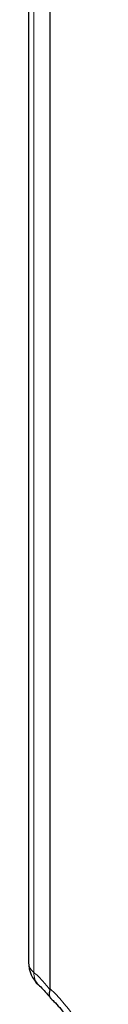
# Paper-space layout 'Blatt4' of a CAD drawing. Header units: millimetres. Extents: x 5 to 418, y 2 to 292.
# Tile 13 of 117: x 89.72 to 92.64, y 152.48 to 193.14. Entities that reach past the tile are written whole.
import ezdxf

# ---------------------------------------------------------------- set-up
doc = ezdxf.new("R2010")
doc.units = ezdxf.units.MM

psp = doc.layouts.new('Blatt4')

# ---------------------------------------------------------------- linework, layer by layer
at = {"color": 7, "linetype": 'Continuous', "lineweight": 25}
for p, q in [((89.719, 217.244), (89.719, 154.206)), ((90.614, 153.116), (90.614, 216.271)), ((90.608, 153.068), (90.614, 153.116))]:
    psp.add_line(p, q, dxfattribs=at)
at = {"color": 7, "linetype": 'Continuous', "lineweight": 18}
psp.add_line((89.941, 216.833), (89.941, 153.796), dxfattribs=at)
at = {"color": 7, "linetype": 'Continuous', "lineweight": 25}
psp.add_arc((90.969, 154.206), 1.25, 180, 227.9477, dxfattribs=at)
at = {"color": 7, "linetype": 'Continuous', "lineweight": 18}
for centre, radius, start, end in [((90.258, 154.233), 0.54, 182.7998, 234.055), ((90.576, 153.736), 0.638, 174.6149, 225.9476), ((86.132, 148.303), 6.577, 8.0649, 47.046)]:
    psp.add_arc(centre, radius, start, end, dxfattribs=at)
psp.add_open_spline([(89.941, 153.796), (89.997, 153.744), (90.108, 153.641), (90.275, 153.466), (90.443, 153.276), (90.553, 153.138), (90.608, 153.068)], degree=3, knots=[0, 0, 0, 0, 0.2470003, 0.495164, 0.7469574, 1, 1, 1, 1], dxfattribs=at)
at = {"color": 7, "linetype": 'Continuous', "lineweight": 25}
for points, knots in [([(90.132, 153.277), (90.146, 153.265), (90.218, 153.201), (90.36, 153.054), (90.517, 152.879), (90.609, 152.757), (90.635, 152.722)], [0, 0, 0, 0, 0.090057, 0.464658, 0.844952, 1, 1, 1, 1]), ([(90.661, 152.699), (90.656, 152.703), (90.64, 152.717), (90.62, 152.746), (90.6, 152.787), (90.583, 152.849), (90.58, 152.921), (90.591, 153.002), (90.602, 153.046), (90.608, 153.068)], [0, 0, 0, 0, 0.056306, 0.190311, 0.325272, 0.462197, 0.72713, 0.863065, 1, 1, 1, 1]), ([(90.636, 152.721), (90.678, 152.681), (90.803, 152.564), (91.009, 152.344), (91.245, 152.053), (91.467, 151.737), (91.67, 151.402), (91.85, 151.054), (92.002, 150.701), (92.126, 150.351), (92.217, 150.012), (92.265, 149.761), (92.282, 149.626), (92.286, 149.592)], [0, 0, 0, 0, 0.051834, 0.152361, 0.253723, 0.355838, 0.458405, 0.561117, 0.663595, 0.765501, 0.866541, 0.966451, 1, 1, 1, 1])]:
    psp.add_open_spline(points, degree=3, knots=knots, dxfattribs=at)

doc.saveas('drawing.dxf')
